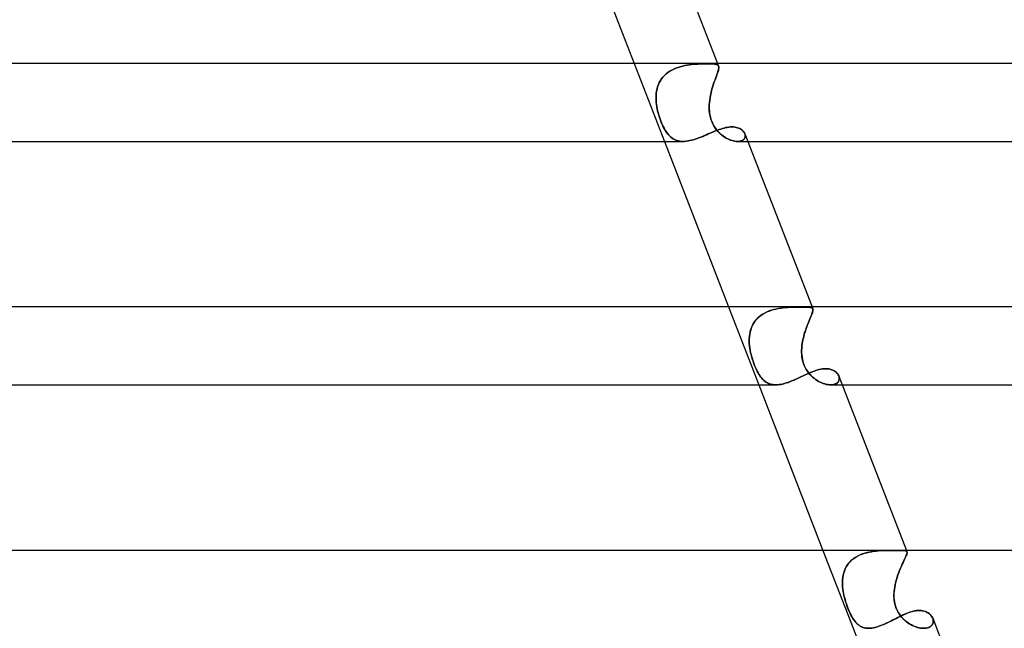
# Model space of a CAD drawing. Header units: millimetres. Extents: x -385 to 385, y -2 to 250.
# Tile 69 of 84: x 149 to 200, y 125 to 156. Entities that reach past the tile are written whole.
import ezdxf

# ---------------------------------------------------------------- set-up
doc = ezdxf.new("R2010")
doc.units = ezdxf.units.MM
doc.layers.add('HIDDEN', color=7, linetype='Continuous')
doc.layers.add('THICK', color=7, linetype='Continuous')

msp = doc.modelspace()

# ---------------------------------------------------------------- linework, layer by layer
at = {"layer": 'HIDDEN'}
for p, q in [((180.633, 154), (182.185, 150)), ((183.003, 153.837), (182.889, 153.802)), ((182.891, 153.802), (183.005, 153.838)), ((183.118, 153.868), (183.003, 153.837)), ((183.005, 153.838), (183.12, 153.868)), ((183.234, 153.894), (183.118, 153.868)), ((183.12, 153.868), (183.236, 153.894)), ((183.35, 153.915), (183.234, 153.894)), ((183.236, 153.894), (183.352, 153.915)), ((183.466, 153.933), (183.35, 153.915)), ((183.352, 153.915), (183.467, 153.933)), ((183.58, 153.947), (183.466, 153.933)), ((183.467, 153.933), (183.581, 153.947)), ((183.693, 153.959), (183.58, 153.947)), ((183.581, 153.947), (183.694, 153.959)), ((183.804, 153.968), (183.693, 153.959)), ((183.694, 153.959), (183.805, 153.968)), ((183.912, 153.975), (183.804, 153.968)), ((183.805, 153.968), (183.913, 153.975)), ((184.017, 153.98), (183.912, 153.975)), ((183.913, 153.975), (184.018, 153.98)), ((184.119, 153.983), (184.017, 153.98)), ((184.018, 153.98), (184.119, 153.983)), ((184.119, 153.983), (184.216, 153.986)), ((184.216, 153.986), (184.119, 153.983)), ((184.216, 153.986), (184.309, 153.987)), ((184.309, 153.987), (184.216, 153.986)), ((184.309, 153.987), (184.397, 153.987)), ((184.397, 153.987), (184.309, 153.987)), ((184.486, 153.987), (184.397, 153.987)), ((184.397, 153.987), (184.486, 153.987)), ((184.569, 153.985), (184.486, 153.987)), ((184.486, 153.987), (184.569, 153.985)), ((184.644, 153.982), (184.569, 153.985)), ((184.569, 153.985), (184.644, 153.982)), ((184.711, 153.978), (184.644, 153.982)), ((184.644, 153.982), (184.711, 153.978)), ((184.771, 153.972), (184.711, 153.978)), ((184.711, 153.978), (184.771, 153.972)), ((184.824, 153.963), (184.771, 153.972)), ((184.771, 153.972), (184.824, 153.963)), ((184.869, 153.952), (184.824, 153.963)), ((184.824, 153.963), (184.869, 153.952)), ((184.906, 153.937), (184.869, 153.952)), ((184.869, 153.952), (184.906, 153.937)), ((184.936, 153.919), (184.906, 153.937)), ((184.906, 153.937), (184.936, 153.918)), ((184.924, 154), (184.976, 153.866)), ((184.959, 153.896), (184.936, 153.919)), ((184.936, 153.918), (184.959, 153.895)), ((184.975, 153.868), (184.959, 153.896)), ((184.959, 153.895), (184.975, 153.867)), ((184.984, 153.835), (184.975, 153.868)), ((184.975, 153.867), (184.984, 153.835)), ((184.986, 153.798), (184.984, 153.835)), ((184.984, 153.835), (184.986, 153.798)), ((182.191, 153.387), (182.113, 153.303)), ((182.115, 153.304), (182.192, 153.388)), ((182.275, 153.465), (182.191, 153.387)), ((182.192, 153.388), (182.276, 153.466)), ((182.365, 153.536), (182.275, 153.465)), ((182.276, 153.466), (182.367, 153.538)), ((182.461, 153.602), (182.365, 153.536)), ((182.367, 153.538), (182.464, 153.603)), ((182.563, 153.661), (182.461, 153.602)), ((182.464, 153.603), (182.566, 153.662)), ((182.669, 153.714), (182.563, 153.661)), ((182.566, 153.662), (182.671, 153.715)), ((182.778, 153.761), (182.669, 153.714)), ((182.671, 153.715), (182.78, 153.761)), ((182.889, 153.802), (182.778, 153.761)), ((182.78, 153.761), (182.891, 153.802)), ((184.825, 153.261), (184.858, 153.352)), ((184.858, 153.351), (184.825, 153.26)), ((184.858, 153.352), (184.889, 153.436)), ((184.889, 153.435), (184.858, 153.351)), ((184.889, 153.436), (184.917, 153.513)), ((184.917, 153.513), (184.889, 153.435)), ((184.917, 153.513), (184.941, 153.584)), ((184.94, 153.583), (184.917, 153.513)), ((184.96, 153.647), (184.94, 153.583)), ((184.941, 153.584), (184.96, 153.648)), ((184.96, 153.648), (184.974, 153.704)), ((184.974, 153.704), (184.96, 153.647)), ((184.974, 153.704), (184.983, 153.754)), ((184.983, 153.754), (184.974, 153.704)), ((184.983, 153.754), (184.986, 153.798)), ((184.986, 153.798), (184.983, 153.754)), ((181.811, 152.7), (181.842, 152.81)), ((181.842, 152.808), (181.811, 152.698)), ((181.842, 152.81), (181.881, 152.916)), ((181.88, 152.915), (181.842, 152.808)), ((181.926, 153.019), (181.88, 152.915)), ((181.881, 152.916), (181.927, 153.02)), ((181.981, 153.118), (181.926, 153.019)), ((181.927, 153.02), (181.982, 153.12)), ((182.043, 153.213), (181.981, 153.118)), ((181.982, 153.12), (182.044, 153.215)), ((182.113, 153.303), (182.043, 153.213)), ((182.044, 153.215), (182.115, 153.304)), ((184.681, 152.844), (184.646, 152.729)), ((184.647, 152.731), (184.681, 152.845)), ((184.681, 152.845), (184.717, 152.955)), ((184.717, 152.955), (184.681, 152.844)), ((184.717, 152.955), (184.754, 153.062)), ((184.753, 153.061), (184.717, 152.955)), ((184.789, 153.163), (184.753, 153.061)), ((184.754, 153.062), (184.79, 153.165)), ((184.825, 153.26), (184.789, 153.163)), ((184.79, 153.165), (184.825, 153.261)), ((181.759, 152.237), (181.762, 152.355)), ((181.762, 152.355), (181.759, 152.237)), ((181.762, 152.355), (181.771, 152.471)), ((181.771, 152.471), (181.762, 152.355)), ((181.771, 152.471), (181.788, 152.587)), ((181.788, 152.585), (181.771, 152.471)), ((181.788, 152.587), (181.811, 152.7)), ((181.811, 152.698), (181.788, 152.585)), ((184.534, 152.248), (184.557, 152.371)), ((184.557, 152.371), (184.534, 152.249)), ((184.557, 152.371), (184.584, 152.493)), ((184.584, 152.492), (184.557, 152.371)), ((184.584, 152.493), (184.614, 152.613)), ((184.614, 152.612), (184.584, 152.492)), ((184.614, 152.613), (184.647, 152.731)), ((184.646, 152.729), (184.614, 152.612)), ((181.762, 152.119), (181.759, 152.237)), ((181.759, 152.237), (181.762, 152.119)), ((181.77, 152), (181.762, 152.119)), ((181.762, 152.119), (181.77, 152)), ((181.782, 151.894), (181.77, 152)), ((181.77, 152), (181.782, 151.893)), ((181.797, 151.788), (181.782, 151.894)), ((181.782, 151.893), (181.797, 151.786)), ((184.49, 151.788), (184.494, 151.894)), ((184.494, 151.893), (184.49, 151.786)), ((184.494, 151.894), (184.501, 152)), ((184.501, 152), (184.494, 151.893)), ((184.515, 152.125), (184.501, 152)), ((184.501, 152), (184.515, 152.124)), ((184.534, 152.249), (184.515, 152.125)), ((184.515, 152.124), (184.534, 152.248)), ((181.816, 151.682), (181.797, 151.788)), ((181.797, 151.786), (181.817, 151.678)), ((181.839, 151.574), (181.816, 151.682)), ((181.817, 151.678), (181.84, 151.57)), ((181.866, 151.466), (181.839, 151.574)), ((181.84, 151.57), (181.867, 151.462)), ((181.896, 151.357), (181.866, 151.466)), ((181.867, 151.462), (181.896, 151.355)), ((181.929, 151.248), (181.896, 151.357)), ((181.896, 151.355), (181.929, 151.25)), ((184.491, 151.682), (184.49, 151.788)), ((184.49, 151.786), (184.491, 151.678)), ((184.497, 151.574), (184.491, 151.682)), ((184.491, 151.678), (184.498, 151.57)), ((184.509, 151.466), (184.497, 151.574)), ((184.498, 151.57), (184.509, 151.462)), ((184.526, 151.357), (184.509, 151.466)), ((184.509, 151.462), (184.527, 151.355)), ((184.55, 151.248), (184.526, 151.357)), ((184.527, 151.355), (184.55, 151.25)), ((181.929, 151.25), (181.963, 151.147)), ((181.966, 151.14), (181.929, 151.248)), ((181.963, 151.147), (182, 151.047)), ((182.006, 151.033), (181.966, 151.14)), ((182, 151.047), (182.039, 150.951)), ((182.047, 150.932), (182.006, 151.033)), ((182.039, 150.951), (182.08, 150.857)), ((182.089, 150.836), (182.047, 150.932)), ((182.08, 150.857), (182.123, 150.767)), ((182.133, 150.747), (182.089, 150.836)), ((184.55, 151.25), (184.579, 151.147)), ((184.581, 151.14), (184.55, 151.248)), ((184.579, 151.147), (184.613, 151.047)), ((184.619, 151.033), (184.581, 151.14)), ((184.613, 151.047), (184.654, 150.951)), ((184.662, 150.932), (184.619, 151.033)), ((184.654, 150.951), (184.7, 150.857)), ((184.711, 150.836), (184.662, 150.932)), ((184.7, 150.857), (184.751, 150.767)), ((184.763, 150.747), (184.711, 150.836)), ((182.123, 150.767), (182.168, 150.68)), ((182.177, 150.663), (182.133, 150.747)), ((182.168, 150.68), (182.214, 150.599)), ((182.223, 150.584), (182.177, 150.663)), ((182.214, 150.599), (182.262, 150.522)), ((182.269, 150.511), (182.223, 150.584)), ((182.262, 150.522), (182.311, 150.451)), ((182.316, 150.444), (182.269, 150.511)), ((182.311, 150.451), (182.361, 150.385)), ((182.365, 150.38), (182.316, 150.444)), ((182.361, 150.385), (182.414, 150.325)), ((182.417, 150.321), (182.365, 150.38)), ((182.414, 150.325), (182.467, 150.27)), ((182.47, 150.267), (182.417, 150.321)), ((184.155, 150.261), (184.251, 150.301)), ((184.251, 150.301), (184.346, 150.342)), ((184.346, 150.342), (184.441, 150.383)), ((184.441, 150.383), (184.536, 150.423)), ((184.536, 150.423), (184.629, 150.463)), ((184.629, 150.463), (184.722, 150.502)), ((184.722, 150.502), (184.814, 150.539)), ((184.751, 150.767), (184.808, 150.68)), ((184.82, 150.663), (184.763, 150.747)), ((184.808, 150.68), (184.868, 150.599)), ((184.814, 150.539), (184.905, 150.575)), ((184.88, 150.584), (184.82, 150.663)), ((184.868, 150.599), (184.932, 150.522)), ((184.942, 150.511), (184.88, 150.584)), ((184.905, 150.575), (184.995, 150.607)), ((184.932, 150.522), (185, 150.451)), ((185.007, 150.444), (184.942, 150.511)), ((184.995, 150.607), (185.083, 150.637)), ((185, 150.451), (185.069, 150.385)), ((185.075, 150.38), (185.007, 150.444)), ((185.069, 150.385), (185.141, 150.325)), ((185.145, 150.321), (185.075, 150.38)), ((185.083, 150.637), (185.17, 150.664)), ((185.141, 150.325), (185.214, 150.27)), ((185.218, 150.267), (185.145, 150.321)), ((185.17, 150.664), (185.256, 150.688)), ((185.256, 150.688), (185.34, 150.708)), ((185.34, 150.708), (185.422, 150.723)), ((185.422, 150.723), (185.502, 150.735)), ((185.502, 150.735), (185.58, 150.741)), ((185.58, 150.741), (185.655, 150.744)), ((185.655, 150.744), (185.732, 150.741)), ((185.732, 150.741), (185.805, 150.734)), ((185.805, 150.734), (185.874, 150.721)), ((185.874, 150.721), (185.94, 150.704)), ((185.94, 150.704), (186.002, 150.683)), ((186.002, 150.683), (186.06, 150.657)), ((186.06, 150.657), (186.113, 150.628)), ((186.113, 150.628), (186.161, 150.595)), ((186.161, 150.595), (186.204, 150.559)), ((186.204, 150.559), (186.242, 150.522)), ((186.242, 150.522), (186.274, 150.482)), ((186.274, 150.482), (186.301, 150.44)), ((186.301, 150.44), (186.322, 150.398)), ((186.337, 150.353), (186.321, 150.398)), ((186.322, 150.398), (186.336, 150.356)), ((186.336, 150.356), (186.344, 150.314)), ((186.345, 150.308), (186.337, 150.353)), ((186.346, 150.272), (186.341, 150.232)), ((186.344, 150.314), (186.346, 150.272)), ((186.345, 150.263), (186.345, 150.308)), ((182.467, 150.27), (182.523, 150.219)), ((182.526, 150.217), (182.47, 150.267)), ((182.523, 150.219), (182.582, 150.174)), ((182.584, 150.173), (182.526, 150.217)), ((182.582, 150.174), (182.642, 150.134)), ((182.644, 150.133), (182.584, 150.173)), ((182.642, 150.134), (182.706, 150.099)), ((182.707, 150.098), (182.644, 150.133)), ((182.706, 150.099), (182.772, 150.069)), ((182.773, 150.068), (182.707, 150.098)), ((182.772, 150.069), (182.841, 150.044)), ((182.842, 150.044), (182.773, 150.068)), ((182.841, 150.044), (182.913, 150.025)), ((182.914, 150.025), (182.842, 150.044)), ((182.913, 150.025), (182.988, 150.011)), ((182.988, 150.011), (182.914, 150.025)), ((183.066, 150.003), (182.988, 150.011)), ((182.988, 150.011), (183.066, 150.003)), ((183.147, 150), (183.066, 150.003)), ((183.066, 150.003), (183.146, 150)), ((183.146, 150), (183.229, 150.002)), ((183.229, 150.002), (183.314, 150.01)), ((183.314, 150.01), (183.402, 150.023)), ((183.402, 150.023), (183.493, 150.04)), ((183.493, 150.04), (183.584, 150.062)), ((183.584, 150.062), (183.677, 150.088)), ((183.677, 150.088), (183.771, 150.117)), ((183.771, 150.117), (183.866, 150.149)), ((183.866, 150.149), (183.962, 150.185)), ((183.962, 150.185), (184.059, 150.222)), ((184.059, 150.222), (184.155, 150.261)), ((185.214, 150.27), (185.288, 150.219)), ((185.291, 150.217), (185.218, 150.267)), ((185.288, 150.219), (185.364, 150.174)), ((185.366, 150.173), (185.291, 150.217)), ((185.364, 150.174), (185.44, 150.134)), ((185.442, 150.133), (185.366, 150.173)), ((185.44, 150.134), (185.516, 150.099)), ((185.518, 150.098), (185.442, 150.133)), ((185.516, 150.099), (185.592, 150.069)), ((185.594, 150.068), (185.518, 150.098)), ((185.592, 150.069), (185.667, 150.044)), ((185.669, 150.044), (185.594, 150.068)), ((185.667, 150.044), (185.741, 150.025)), ((185.742, 150.025), (185.669, 150.044)), ((185.741, 150.025), (185.814, 150.011)), ((185.814, 150.011), (185.742, 150.025)), ((185.883, 150.003), (185.814, 150.011)), ((185.814, 150.011), (185.883, 150.003)), ((185.949, 150), (185.883, 150.003)), ((185.883, 150.003), (185.949, 150)), ((186.013, 150.003), (185.949, 150)), ((185.949, 150), (186.018, 150.003)), ((185.951, 150), (186.476, 150)), ((186.072, 150.011), (186.013, 150.003)), ((186.018, 150.003), (186.081, 150.012)), ((186.127, 150.024), (186.072, 150.011)), ((186.081, 150.012), (186.139, 150.028)), ((186.176, 150.042), (186.127, 150.024)), ((186.139, 150.028), (186.191, 150.049)), ((186.22, 150.065), (186.176, 150.042)), ((186.191, 150.049), (186.235, 150.075)), ((186.257, 150.092), (186.22, 150.065)), ((186.235, 150.075), (186.272, 150.106)), ((186.288, 150.123), (186.257, 150.092)), ((186.272, 150.106), (186.302, 150.141)), ((186.312, 150.157), (186.288, 150.123)), ((186.302, 150.141), (186.324, 150.179)), ((186.33, 150.193), (186.312, 150.157)), ((186.324, 150.179), (186.339, 150.22)), ((186.341, 150.232), (186.33, 150.193)), ((186.339, 150.22), (186.345, 150.263)), ((185.484, 141.5), (187.036, 137.5)), ((187.244, 141.13), (187.348, 141.19)), ((187.358, 141.195), (187.253, 141.136)), ((187.348, 141.19), (187.456, 141.242)), ((187.467, 141.247), (187.358, 141.195)), ((187.456, 141.242), (187.568, 141.288)), ((187.58, 141.293), (187.467, 141.247)), ((187.568, 141.288), (187.684, 141.329)), ((187.695, 141.332), (187.58, 141.293)), ((187.684, 141.329), (187.801, 141.363)), ((187.812, 141.366), (187.695, 141.332)), ((187.801, 141.363), (187.92, 141.392)), ((187.931, 141.395), (187.812, 141.366)), ((187.92, 141.392), (188.04, 141.417)), ((188.05, 141.419), (187.931, 141.395)), ((188.04, 141.417), (188.159, 141.437)), ((188.17, 141.438), (188.05, 141.419)), ((188.159, 141.437), (188.279, 141.453)), ((188.289, 141.454), (188.17, 141.438)), ((188.279, 141.453), (188.397, 141.465)), ((188.407, 141.466), (188.289, 141.454)), ((188.397, 141.465), (188.514, 141.475)), ((188.523, 141.476), (188.407, 141.466)), ((188.514, 141.475), (188.629, 141.483)), ((188.637, 141.483), (188.523, 141.476)), ((188.629, 141.483), (188.741, 141.488)), ((188.748, 141.488), (188.637, 141.483)), ((188.741, 141.488), (188.85, 141.491)), ((188.856, 141.492), (188.748, 141.488)), ((188.85, 141.491), (188.955, 141.494)), ((188.96, 141.494), (188.856, 141.492)), ((188.955, 141.494), (189.057, 141.495)), ((189.06, 141.495), (188.96, 141.494)), ((189.057, 141.495), (189.153, 141.496)), ((189.154, 141.496), (189.06, 141.495)), ((189.153, 141.496), (189.244, 141.496)), ((189.244, 141.496), (189.154, 141.496)), ((189.334, 141.496), (189.244, 141.496)), ((189.244, 141.496), (189.333, 141.496)), ((189.333, 141.496), (189.415, 141.495)), ((189.416, 141.495), (189.334, 141.496)), ((189.415, 141.495), (189.49, 141.493)), ((189.491, 141.493), (189.416, 141.495)), ((189.49, 141.493), (189.557, 141.491)), ((189.558, 141.491), (189.491, 141.493)), ((189.557, 141.491), (189.616, 141.486)), ((189.618, 141.486), (189.558, 141.491)), ((189.616, 141.486), (189.668, 141.48)), ((189.669, 141.48), (189.618, 141.486)), ((189.668, 141.48), (189.712, 141.471)), ((189.713, 141.471), (189.669, 141.48)), ((189.712, 141.471), (189.748, 141.459)), ((189.749, 141.459), (189.713, 141.471)), ((189.748, 141.459), (189.777, 141.444)), ((189.778, 141.444), (189.749, 141.459)), ((189.769, 141.143), (189.79, 141.201)), ((189.791, 141.203), (189.77, 141.145)), ((189.774, 141.5), (189.814, 141.399)), ((189.777, 141.444), (189.799, 141.424)), ((189.799, 141.424), (189.778, 141.444)), ((189.79, 141.201), (189.806, 141.253)), ((189.807, 141.255), (189.791, 141.203)), ((189.813, 141.4), (189.799, 141.424)), ((189.799, 141.424), (189.813, 141.4)), ((189.806, 141.253), (189.817, 141.299)), ((189.817, 141.3), (189.807, 141.255)), ((189.82, 141.372), (189.813, 141.4)), ((189.813, 141.4), (189.82, 141.372)), ((189.821, 141.339), (189.817, 141.3)), ((189.817, 141.299), (189.821, 141.338)), ((189.821, 141.338), (189.82, 141.372)), ((189.82, 141.372), (189.821, 141.339)), ((186.757, 140.639), (186.819, 140.736)), ((186.824, 140.743), (186.761, 140.646)), ((186.819, 140.736), (186.889, 140.827)), ((186.895, 140.834), (186.824, 140.743)), ((186.889, 140.827), (186.967, 140.912)), ((186.975, 140.92), (186.895, 140.834)), ((186.967, 140.912), (187.052, 140.991)), ((187.061, 140.999), (186.975, 140.92)), ((187.052, 140.991), (187.146, 141.064)), ((187.154, 141.071), (187.061, 140.999)), ((187.146, 141.064), (187.244, 141.13)), ((187.253, 141.136), (187.154, 141.071)), ((189.569, 140.652), (189.608, 140.749)), ((189.609, 140.752), (189.57, 140.655)), ((189.608, 140.749), (189.646, 140.84)), ((189.647, 140.844), (189.609, 140.752)), ((189.646, 140.84), (189.681, 140.925)), ((189.683, 140.929), (189.647, 140.844)), ((189.681, 140.925), (189.714, 141.005)), ((189.716, 141.008), (189.683, 140.929)), ((189.714, 141.005), (189.744, 141.077)), ((189.745, 141.08), (189.716, 141.008)), ((189.744, 141.077), (189.769, 141.143)), ((189.77, 141.145), (189.745, 141.08)), ((186.592, 140.216), (186.57, 140.101)), ((186.57, 140.096), (186.591, 140.211)), ((186.591, 140.211), (186.62, 140.323)), ((186.622, 140.329), (186.592, 140.216)), ((186.62, 140.323), (186.657, 140.432)), ((186.66, 140.439), (186.622, 140.329)), ((186.657, 140.432), (186.702, 140.537)), ((186.706, 140.545), (186.66, 140.439)), ((186.702, 140.537), (186.757, 140.639)), ((186.761, 140.646), (186.706, 140.545)), ((189.378, 140.103), (189.413, 140.219)), ((189.414, 140.222), (189.379, 140.106)), ((189.413, 140.219), (189.45, 140.333)), ((189.452, 140.336), (189.414, 140.222)), ((189.45, 140.333), (189.489, 140.443)), ((189.491, 140.447), (189.452, 140.336)), ((189.489, 140.443), (189.529, 140.549)), ((189.53, 140.553), (189.491, 140.447)), ((189.529, 140.549), (189.569, 140.652)), ((189.57, 140.655), (189.53, 140.553)), ((186.548, 139.864), (186.547, 139.743)), ((186.547, 139.741), (186.548, 139.861)), ((186.547, 139.743), (186.552, 139.622)), ((186.552, 139.621), (186.547, 139.741)), ((186.556, 139.983), (186.548, 139.864)), ((186.548, 139.861), (186.555, 139.979)), ((186.555, 139.979), (186.57, 140.096)), ((186.57, 140.101), (186.556, 139.983)), ((189.27, 139.622), (189.291, 139.744)), ((189.291, 139.746), (189.271, 139.623)), ((189.317, 139.867), (189.291, 139.746)), ((189.291, 139.744), (189.316, 139.865)), ((189.316, 139.865), (189.346, 139.985)), ((189.346, 139.988), (189.317, 139.867)), ((189.379, 140.106), (189.346, 139.988)), ((189.346, 139.985), (189.378, 140.103)), ((186.552, 139.622), (186.563, 139.5)), ((186.563, 139.5), (186.552, 139.621)), ((186.577, 139.39), (186.563, 139.5)), ((186.563, 139.5), (186.578, 139.383)), ((186.596, 139.28), (186.577, 139.39)), ((186.578, 139.383), (186.598, 139.267)), ((186.617, 139.169), (186.596, 139.28)), ((186.598, 139.267), (186.621, 139.151)), ((186.643, 139.058), (186.617, 139.169)), ((186.621, 139.151), (186.649, 139.036)), ((189.244, 139.383), (189.239, 139.267)), ((189.239, 139.267), (189.24, 139.151)), ((189.24, 139.28), (189.245, 139.39)), ((189.24, 139.169), (189.24, 139.28)), ((189.245, 139.058), (189.24, 139.169)), ((189.24, 139.151), (189.247, 139.036)), ((189.254, 139.5), (189.244, 139.383)), ((189.245, 139.39), (189.254, 139.5)), ((189.271, 139.623), (189.254, 139.5)), ((189.254, 139.5), (189.27, 139.622)), ((186.673, 138.945), (186.643, 139.058)), ((186.649, 139.036), (186.679, 138.922)), ((186.706, 138.832), (186.673, 138.945)), ((186.679, 138.922), (186.712, 138.811)), ((186.742, 138.718), (186.706, 138.832)), ((186.712, 138.811), (186.747, 138.702)), ((186.782, 138.604), (186.742, 138.718)), ((186.747, 138.702), (186.785, 138.596)), ((189.257, 138.945), (189.245, 139.058)), ((189.247, 139.036), (189.26, 138.922)), ((189.275, 138.832), (189.257, 138.945)), ((189.26, 138.922), (189.28, 138.811)), ((189.302, 138.718), (189.275, 138.832)), ((189.28, 138.811), (189.306, 138.702)), ((189.336, 138.604), (189.302, 138.718)), ((189.306, 138.702), (189.339, 138.596)), ((186.825, 138.493), (186.782, 138.604)), ((186.785, 138.596), (186.825, 138.492)), ((186.869, 138.388), (186.825, 138.493)), ((186.825, 138.492), (186.867, 138.392)), ((186.867, 138.392), (186.911, 138.295)), ((186.913, 138.291), (186.869, 138.388)), ((186.911, 138.295), (186.956, 138.205)), ((186.959, 138.2), (186.913, 138.291)), ((186.956, 138.205), (187.002, 138.12)), ((187.004, 138.115), (186.959, 138.2)), ((189.378, 138.493), (189.336, 138.604)), ((189.339, 138.596), (189.378, 138.492)), ((189.427, 138.388), (189.378, 138.493)), ((189.378, 138.492), (189.425, 138.392)), ((189.425, 138.392), (189.478, 138.295)), ((189.481, 138.291), (189.427, 138.388)), ((189.478, 138.295), (189.536, 138.205)), ((189.539, 138.2), (189.481, 138.291)), ((189.536, 138.205), (189.598, 138.12)), ((189.601, 138.115), (189.539, 138.2)), ((189.607, 138.096), (189.7, 138.136)), ((189.7, 138.136), (189.791, 138.173)), ((189.791, 138.173), (189.882, 138.206)), ((189.882, 138.206), (189.972, 138.237)), ((189.972, 138.237), (190.06, 138.263)), ((190.06, 138.263), (190.146, 138.286)), ((190.146, 138.286), (190.231, 138.304)), ((190.231, 138.304), (190.314, 138.317)), ((190.314, 138.317), (190.395, 138.325)), ((190.395, 138.325), (190.473, 138.327)), ((190.473, 138.327), (190.556, 138.324)), ((190.556, 138.324), (190.634, 138.315)), ((190.634, 138.315), (190.709, 138.299)), ((190.709, 138.299), (190.779, 138.278)), ((190.779, 138.278), (190.845, 138.252)), ((190.845, 138.252), (190.905, 138.221)), ((190.905, 138.221), (190.961, 138.185)), ((190.961, 138.185), (191.011, 138.146)), ((191.011, 138.146), (191.054, 138.103)), ((187.002, 138.12), (187.049, 138.041)), ((187.051, 138.038), (187.004, 138.115)), ((187.049, 138.041), (187.097, 137.967)), ((187.098, 137.966), (187.051, 138.038)), ((187.097, 137.967), (187.146, 137.9)), ((187.146, 137.9), (187.098, 137.966)), ((187.196, 137.838), (187.146, 137.9)), ((187.146, 137.9), (187.196, 137.838)), ((187.248, 137.781), (187.196, 137.838)), ((187.196, 137.838), (187.248, 137.781)), ((187.302, 137.729), (187.248, 137.781)), ((187.248, 137.781), (187.302, 137.729)), ((187.359, 137.681), (187.302, 137.729)), ((187.302, 137.729), (187.359, 137.681)), ((187.418, 137.64), (187.359, 137.681)), ((187.359, 137.681), (187.418, 137.64)), ((187.48, 137.603), (187.418, 137.64)), ((187.418, 137.64), (187.48, 137.603)), ((188.447, 137.596), (188.542, 137.628)), ((188.542, 137.628), (188.639, 137.664)), ((188.639, 137.664), (188.737, 137.702)), ((188.737, 137.702), (188.835, 137.743)), ((188.835, 137.743), (188.932, 137.786)), ((188.932, 137.786), (189.03, 137.83)), ((189.03, 137.83), (189.128, 137.876)), ((189.128, 137.876), (189.225, 137.921)), ((189.225, 137.921), (189.322, 137.966)), ((189.322, 137.966), (189.418, 138.011)), ((189.418, 138.011), (189.513, 138.054)), ((189.513, 138.054), (189.607, 138.096)), ((189.598, 138.12), (189.664, 138.041)), ((189.666, 138.038), (189.601, 138.115)), ((189.664, 138.041), (189.733, 137.967)), ((189.734, 137.966), (189.666, 138.038)), ((189.733, 137.967), (189.804, 137.9)), ((189.804, 137.9), (189.734, 137.966)), ((189.877, 137.838), (189.804, 137.9)), ((189.804, 137.9), (189.877, 137.838)), ((189.953, 137.781), (189.877, 137.838)), ((189.877, 137.838), (189.953, 137.781)), ((190.03, 137.729), (189.953, 137.781)), ((189.953, 137.781), (190.03, 137.729)), ((190.109, 137.681), (190.03, 137.729)), ((190.03, 137.729), (190.109, 137.681)), ((190.189, 137.64), (190.109, 137.681)), ((190.109, 137.681), (190.189, 137.64)), ((190.27, 137.603), (190.189, 137.64)), ((190.189, 137.64), (190.27, 137.603)), ((191.054, 138.103), (191.092, 138.057)), ((191.079, 137.608), (191.113, 137.644)), ((191.113, 137.643), (191.079, 137.608)), ((191.092, 138.057), (191.123, 138.01)), ((191.141, 137.683), (191.113, 137.643)), ((191.113, 137.644), (191.141, 137.683)), ((191.123, 138.01), (191.147, 137.961)), ((191.141, 137.683), (191.16, 137.726)), ((191.16, 137.725), (191.141, 137.683)), ((191.164, 137.914), (191.147, 137.962)), ((191.147, 137.961), (191.164, 137.913)), ((191.16, 137.726), (191.172, 137.771)), ((191.172, 137.77), (191.16, 137.725)), ((191.174, 137.865), (191.164, 137.914)), ((191.164, 137.913), (191.174, 137.865)), ((191.172, 137.771), (191.177, 137.818)), ((191.177, 137.817), (191.172, 137.77)), ((191.174, 137.865), (191.177, 137.817)), ((191.177, 137.818), (191.174, 137.865)), ((187.545, 137.572), (187.48, 137.603)), ((187.48, 137.603), (187.545, 137.572)), ((187.612, 137.546), (187.545, 137.572)), ((187.545, 137.572), (187.613, 137.546)), ((187.683, 137.526), (187.612, 137.546)), ((187.613, 137.546), (187.684, 137.526)), ((187.756, 137.512), (187.683, 137.526)), ((187.684, 137.526), (187.757, 137.511)), ((187.833, 137.503), (187.756, 137.512)), ((187.757, 137.511), (187.834, 137.503)), ((187.913, 137.5), (187.833, 137.503)), ((187.834, 137.503), (187.914, 137.5)), ((187.914, 137.5), (187.996, 137.503)), ((187.996, 137.503), (188.082, 137.511)), ((188.082, 137.511), (188.17, 137.525)), ((188.17, 137.525), (188.261, 137.544)), ((188.261, 137.544), (188.353, 137.568)), ((188.353, 137.568), (188.447, 137.596)), ((190.35, 137.572), (190.27, 137.603)), ((190.27, 137.603), (190.35, 137.572)), ((190.43, 137.546), (190.35, 137.572)), ((190.35, 137.572), (190.43, 137.546)), ((190.508, 137.526), (190.43, 137.546)), ((190.43, 137.546), (190.509, 137.526)), ((190.585, 137.512), (190.508, 137.526)), ((190.509, 137.526), (190.586, 137.511)), ((190.659, 137.503), (190.585, 137.512)), ((190.586, 137.511), (190.66, 137.503)), ((190.731, 137.5), (190.659, 137.503)), ((190.66, 137.503), (190.731, 137.5)), ((190.803, 137.503), (190.731, 137.5)), ((190.731, 137.5), (190.803, 137.503)), ((190.731, 137.5), (191.327, 137.5)), ((190.87, 137.513), (190.803, 137.503)), ((190.803, 137.503), (190.871, 137.513)), ((190.932, 137.528), (190.87, 137.513)), ((190.871, 137.513), (190.932, 137.528)), ((190.932, 137.528), (190.988, 137.55)), ((190.987, 137.549), (190.932, 137.528)), ((191.037, 137.576), (190.987, 137.549)), ((190.988, 137.55), (191.037, 137.576)), ((191.079, 137.608), (191.037, 137.576)), ((191.037, 137.576), (191.079, 137.608)), ((190.334, 129), (191.887, 125)), ((191.837, 128.521), (191.749, 128.44)), ((191.828, 128.514), (191.922, 128.587)), ((191.931, 128.594), (191.837, 128.521)), ((191.922, 128.587), (192.021, 128.654)), ((192.032, 128.66), (191.931, 128.594)), ((192.021, 128.654), (192.126, 128.713)), ((192.138, 128.719), (192.032, 128.66)), ((192.126, 128.713), (192.236, 128.765)), ((192.25, 128.771), (192.138, 128.719)), ((192.236, 128.765), (192.349, 128.81)), ((192.366, 128.817), (192.25, 128.771)), ((192.349, 128.81), (192.466, 128.85)), ((192.485, 128.855), (192.366, 128.817)), ((192.466, 128.85), (192.586, 128.883)), ((192.605, 128.888), (192.485, 128.855)), ((192.586, 128.883), (192.707, 128.911)), ((192.728, 128.916), (192.605, 128.888)), ((192.707, 128.911), (192.828, 128.934)), ((192.851, 128.938), (192.728, 128.916)), ((192.828, 128.934), (192.95, 128.953)), ((192.975, 128.956), (192.851, 128.938)), ((192.95, 128.953), (193.072, 128.967)), ((193.099, 128.97), (192.975, 128.956)), ((193.072, 128.967), (193.193, 128.978)), ((193.221, 128.98), (193.099, 128.97)), ((193.193, 128.978), (193.312, 128.986)), ((193.342, 128.988), (193.221, 128.98)), ((193.312, 128.986), (193.432, 128.992)), ((193.46, 128.993), (193.342, 128.988)), ((193.432, 128.992), (193.55, 128.996)), ((193.576, 128.996), (193.46, 128.993)), ((193.55, 128.996), (193.666, 128.998)), ((193.689, 128.998), (193.576, 128.996)), ((193.666, 128.998), (193.779, 128.999)), ((193.797, 128.999), (193.689, 128.998)), ((193.779, 128.999), (193.89, 129)), ((193.901, 129), (193.797, 128.999)), ((193.89, 129), (193.995, 129)), ((194, 129), (193.901, 129)), ((193.995, 129), (194.093, 129)), ((194.093, 129), (194, 129)), ((194.195, 129), (194.093, 129)), ((194.093, 129), (194.191, 129)), ((194.191, 129), (194.28, 129)), ((194.287, 129), (194.195, 129)), ((194.28, 129), (194.36, 128.999)), ((194.368, 128.999), (194.287, 129)), ((194.36, 128.999), (194.429, 128.997)), ((194.438, 128.997), (194.368, 128.999)), ((194.429, 128.997), (194.49, 128.994)), ((194.497, 128.994), (194.438, 128.997)), ((194.49, 128.994), (194.54, 128.989)), ((194.493, 128.466), (194.531, 128.546)), ((194.532, 128.548), (194.494, 128.468)), ((194.546, 128.988), (194.497, 128.994)), ((194.531, 128.546), (194.565, 128.618)), ((194.565, 128.62), (194.532, 128.548)), ((194.54, 128.989), (194.582, 128.98)), ((194.585, 128.979), (194.546, 128.988)), ((194.595, 128.685), (194.565, 128.62)), ((194.565, 128.618), (194.594, 128.683)), ((194.582, 128.98), (194.614, 128.968)), ((194.616, 128.967), (194.585, 128.979)), ((194.594, 128.683), (194.618, 128.741)), ((194.619, 128.743), (194.595, 128.685)), ((194.614, 128.968), (194.638, 128.951)), ((194.638, 128.951), (194.616, 128.967)), ((194.618, 128.741), (194.637, 128.791)), ((194.638, 128.793), (194.619, 128.743)), ((194.625, 129), (194.653, 128.927)), ((194.637, 128.791), (194.65, 128.834)), ((194.653, 128.929), (194.638, 128.951)), ((194.638, 128.951), (194.652, 128.929)), ((194.651, 128.837), (194.638, 128.793)), ((194.65, 128.834), (194.658, 128.871)), ((194.658, 128.873), (194.651, 128.837)), ((194.652, 128.929), (194.658, 128.904)), ((194.659, 128.902), (194.653, 128.927)), ((194.658, 128.904), (194.658, 128.873)), ((194.658, 128.871), (194.659, 128.902)), ((191.436, 127.947), (191.48, 128.054)), ((191.483, 128.059), (191.438, 127.951)), ((191.48, 128.054), (191.533, 128.157)), ((191.536, 128.163), (191.483, 128.059)), ((191.533, 128.157), (191.595, 128.256)), ((191.598, 128.261), (191.536, 128.163)), ((191.595, 128.256), (191.665, 128.348)), ((191.669, 128.353), (191.598, 128.261)), ((191.665, 128.348), (191.743, 128.434)), ((191.749, 128.44), (191.669, 128.353)), ((191.743, 128.434), (191.828, 128.514)), ((194.32, 128.084), (194.275, 127.974)), ((194.275, 127.974), (194.32, 128.083)), ((194.365, 128.189), (194.32, 128.084)), ((194.32, 128.083), (194.365, 128.188)), ((194.41, 128.288), (194.365, 128.189)), ((194.365, 128.188), (194.41, 128.287)), ((194.453, 128.381), (194.41, 128.288)), ((194.41, 128.287), (194.453, 128.38)), ((194.494, 128.468), (194.453, 128.381)), ((194.453, 128.38), (194.493, 128.466)), ((191.354, 127.608), (191.342, 127.489)), ((191.342, 127.487), (191.354, 127.606)), ((191.374, 127.725), (191.354, 127.608)), ((191.354, 127.606), (191.374, 127.723)), ((191.402, 127.84), (191.374, 127.725)), ((191.374, 127.723), (191.401, 127.837)), ((191.401, 127.837), (191.436, 127.947)), ((191.438, 127.951), (191.402, 127.84)), ((194.11, 127.502), (194.148, 127.624)), ((194.148, 127.624), (194.11, 127.501)), ((194.148, 127.624), (194.188, 127.744)), ((194.188, 127.743), (194.148, 127.624)), ((194.188, 127.744), (194.23, 127.861)), ((194.23, 127.86), (194.188, 127.743)), ((194.23, 127.861), (194.275, 127.974)), ((194.275, 127.974), (194.23, 127.86)), ((191.342, 127.489), (191.337, 127.368)), ((191.337, 127.367), (191.342, 127.487)), ((191.337, 127.368), (191.339, 127.246)), ((191.339, 127.245), (191.337, 127.367)), ((191.339, 127.246), (191.347, 127.123)), ((191.347, 127.123), (191.339, 127.245)), ((191.36, 127), (191.347, 127.123)), ((191.347, 127.123), (191.36, 127)), ((191.374, 126.909), (191.36, 127)), ((191.36, 127), (191.376, 126.895)), ((194.004, 127), (193.992, 126.895)), ((193.994, 126.909), (194.004, 127)), ((194.004, 127), (194.023, 127.127)), ((194.023, 127.126), (194.004, 127)), ((194.023, 127.127), (194.048, 127.253)), ((194.047, 127.252), (194.023, 127.126)), ((194.077, 127.378), (194.047, 127.252)), ((194.048, 127.253), (194.077, 127.378)), ((194.077, 127.378), (194.11, 127.502)), ((194.11, 127.501), (194.077, 127.378)), ((191.389, 126.817), (191.374, 126.909)), ((191.376, 126.895), (191.395, 126.789)), ((191.408, 126.725), (191.389, 126.817)), ((191.395, 126.789), (191.417, 126.684)), ((191.429, 126.632), (191.408, 126.725)), ((191.417, 126.684), (191.442, 126.579)), ((191.453, 126.538), (191.429, 126.632)), ((191.442, 126.579), (191.471, 126.471)), ((191.479, 126.443), (191.453, 126.538)), ((193.985, 126.789), (193.983, 126.684)), ((193.983, 126.684), (193.986, 126.579)), ((193.984, 126.725), (193.987, 126.817)), ((193.984, 126.632), (193.984, 126.725)), ((193.989, 126.538), (193.984, 126.632)), ((193.992, 126.895), (193.985, 126.789)), ((193.986, 126.579), (193.995, 126.471)), ((193.987, 126.817), (193.994, 126.909)), ((193.998, 126.443), (193.989, 126.538)), ((191.471, 126.471), (191.503, 126.362)), ((191.507, 126.349), (191.479, 126.443)), ((191.503, 126.362), (191.538, 126.251)), ((191.538, 126.253), (191.507, 126.349)), ((191.57, 126.158), (191.538, 126.253)), ((191.538, 126.251), (191.577, 126.14)), ((191.605, 126.065), (191.57, 126.158)), ((191.577, 126.14), (191.619, 126.029)), ((191.64, 125.975), (191.605, 126.065)), ((191.619, 126.029), (191.663, 125.921)), ((193.995, 126.471), (194.01, 126.362)), ((194.012, 126.349), (193.998, 126.443)), ((194.01, 126.362), (194.032, 126.251)), ((194.032, 126.253), (194.012, 126.349)), ((194.057, 126.158), (194.032, 126.253)), ((194.032, 126.251), (194.063, 126.14)), ((194.088, 126.065), (194.057, 126.158)), ((194.063, 126.14), (194.102, 126.029)), ((194.125, 125.975), (194.088, 126.065)), ((194.102, 126.029), (194.15, 125.921)), ((191.676, 125.888), (191.64, 125.975)), ((191.663, 125.921), (191.707, 125.819)), ((191.714, 125.804), (191.676, 125.888)), ((191.707, 125.819), (191.752, 125.724)), ((191.753, 125.723), (191.714, 125.804)), ((191.752, 125.724), (191.797, 125.637)), ((191.793, 125.646), (191.753, 125.723)), ((191.834, 125.572), (191.793, 125.646)), ((191.797, 125.637), (191.843, 125.556)), ((191.877, 125.501), (191.834, 125.572)), ((191.843, 125.556), (191.889, 125.482)), ((191.92, 125.435), (191.877, 125.501)), ((191.889, 125.482), (191.936, 125.413)), ((193.995, 125.454), (194.092, 125.504)), ((194.092, 125.504), (194.189, 125.553)), ((194.166, 125.888), (194.125, 125.975)), ((194.15, 125.921), (194.204, 125.819)), ((194.213, 125.804), (194.166, 125.888)), ((194.189, 125.553), (194.285, 125.601)), ((194.204, 125.819), (194.263, 125.724)), ((194.264, 125.723), (194.213, 125.804)), ((194.263, 125.724), (194.326, 125.637)), ((194.319, 125.646), (194.264, 125.723)), ((194.285, 125.601), (194.38, 125.647)), ((194.38, 125.572), (194.319, 125.646)), ((194.326, 125.637), (194.393, 125.556)), ((194.38, 125.647), (194.474, 125.691)), ((194.444, 125.501), (194.38, 125.572)), ((194.393, 125.556), (194.463, 125.482)), ((194.511, 125.435), (194.444, 125.501)), ((194.463, 125.482), (194.535, 125.413)), ((194.474, 125.691), (194.568, 125.733)), ((194.568, 125.733), (194.662, 125.772)), ((194.662, 125.772), (194.755, 125.807)), ((194.755, 125.807), (194.847, 125.839)), ((194.847, 125.839), (194.939, 125.866)), ((194.939, 125.866), (195.03, 125.888)), ((195.03, 125.888), (195.119, 125.903)), ((195.119, 125.903), (195.205, 125.913)), ((195.205, 125.913), (195.289, 125.916)), ((195.289, 125.916), (195.366, 125.913)), ((195.366, 125.913), (195.44, 125.905)), ((195.44, 125.905), (195.51, 125.891)), ((195.51, 125.891), (195.577, 125.871)), ((195.577, 125.871), (195.64, 125.847)), ((195.64, 125.847), (195.699, 125.817)), ((195.699, 125.817), (195.753, 125.784)), ((195.753, 125.784), (195.803, 125.747)), ((195.803, 125.747), (195.848, 125.707)), ((195.848, 125.707), (195.887, 125.664)), ((195.887, 125.664), (195.922, 125.619)), ((195.922, 125.619), (195.951, 125.572)), ((195.951, 125.572), (195.974, 125.524)), ((195.974, 125.524), (195.991, 125.476)), ((195.993, 125.467), (195.976, 125.517)), ((191.965, 125.373), (191.92, 125.435)), ((191.936, 125.413), (191.984, 125.35)), ((192.012, 125.316), (191.965, 125.373)), ((191.984, 125.35), (192.034, 125.291)), ((192.061, 125.263), (192.012, 125.316)), ((192.034, 125.291), (192.087, 125.237)), ((192.112, 125.214), (192.061, 125.263)), ((192.087, 125.237), (192.141, 125.189)), ((192.164, 125.171), (192.112, 125.214)), ((192.141, 125.189), (192.198, 125.146)), ((192.219, 125.132), (192.164, 125.171)), ((192.198, 125.146), (192.258, 125.108)), ((192.276, 125.097), (192.219, 125.132)), ((192.258, 125.108), (192.321, 125.075)), ((192.336, 125.068), (192.276, 125.097)), ((192.321, 125.075), (192.386, 125.049)), ((192.398, 125.044), (192.336, 125.068)), ((192.386, 125.049), (192.454, 125.028)), ((192.464, 125.025), (192.398, 125.044)), ((192.454, 125.028), (192.525, 125.013)), ((192.532, 125.011), (192.464, 125.025)), ((192.525, 125.013), (192.6, 125.003)), ((192.603, 125.003), (192.532, 125.011)), ((192.6, 125.003), (192.678, 125)), ((192.677, 125), (192.603, 125.003)), ((192.678, 125), (192.76, 125.003)), ((192.76, 125.003), (192.845, 125.011)), ((192.845, 125.011), (192.932, 125.026)), ((192.932, 125.026), (193.022, 125.046)), ((193.022, 125.046), (193.115, 125.071)), ((193.115, 125.071), (193.21, 125.101)), ((193.21, 125.101), (193.306, 125.136)), ((193.306, 125.136), (193.403, 125.174)), ((193.403, 125.174), (193.501, 125.216)), ((193.501, 125.216), (193.6, 125.26)), ((193.6, 125.26), (193.699, 125.307)), ((193.699, 125.307), (193.798, 125.355)), ((193.798, 125.355), (193.897, 125.404)), ((193.897, 125.404), (193.995, 125.454)), ((194.582, 125.373), (194.511, 125.435)), ((194.535, 125.413), (194.611, 125.35)), ((194.655, 125.316), (194.582, 125.373)), ((194.611, 125.35), (194.689, 125.291)), ((194.73, 125.263), (194.655, 125.316)), ((194.689, 125.291), (194.769, 125.237)), ((194.807, 125.214), (194.73, 125.263)), ((194.769, 125.237), (194.851, 125.189)), ((194.885, 125.171), (194.807, 125.214)), ((194.851, 125.189), (194.934, 125.146)), ((194.964, 125.132), (194.885, 125.171)), ((194.934, 125.146), (195.018, 125.108)), ((195.043, 125.097), (194.964, 125.132)), ((195.018, 125.108), (195.102, 125.075)), ((195.123, 125.068), (195.043, 125.097)), ((195.102, 125.075), (195.186, 125.049)), ((195.202, 125.044), (195.123, 125.068)), ((195.186, 125.049), (195.268, 125.028)), ((195.28, 125.025), (195.202, 125.044)), ((195.268, 125.028), (195.349, 125.013)), ((195.357, 125.011), (195.28, 125.025)), ((195.349, 125.013), (195.428, 125.003)), ((195.432, 125.003), (195.357, 125.011)), ((195.428, 125.003), (195.504, 125)), ((195.504, 125), (195.432, 125.003)), ((195.504, 125), (195.579, 125.003)), ((195.574, 125.002), (195.504, 125)), ((195.641, 125.01), (195.574, 125.002)), ((195.579, 125.003), (195.65, 125.012)), ((195.703, 125.024), (195.641, 125.01)), ((195.65, 125.012), (195.715, 125.027)), ((195.761, 125.042), (195.703, 125.024)), ((195.715, 125.027), (195.774, 125.047)), ((195.814, 125.066), (195.761, 125.042)), ((195.774, 125.047), (195.828, 125.073)), ((195.86, 125.094), (195.814, 125.066)), ((195.828, 125.073), (195.875, 125.105)), ((195.9, 125.126), (195.86, 125.094)), ((195.875, 125.105), (195.915, 125.14)), ((195.934, 125.161), (195.9, 125.126)), ((195.915, 125.14), (195.948, 125.18)), ((195.961, 125.201), (195.934, 125.161)), ((195.948, 125.18), (195.973, 125.223)), ((195.983, 125.243), (195.961, 125.201)), ((195.973, 125.223), (195.992, 125.268)), ((195.997, 125.287), (195.983, 125.243)), ((195.991, 125.476), (196.001, 125.428)), ((195.992, 125.268), (196.003, 125.316)), ((196.003, 125.416), (195.993, 125.467)), ((196.005, 125.333), (195.997, 125.287)), ((196.001, 125.428), (196.006, 125.38)), ((196.006, 125.366), (196.003, 125.416)), ((196.003, 125.316), (196.006, 125.366)), ((196.006, 125.38), (196.005, 125.333))]:
    msp.add_line(p, q, dxfattribs=at)
at = {"layer": 'THICK'}
for p, q in [((177.335, 162.5), (180.633, 154)), ((181.495, 162.835), (184.924, 154)), ((261, 154), (0, 154)), ((184.25, 150.301), (184.154, 150.261)), ((184.346, 150.341), (184.25, 150.301)), ((184.441, 150.382), (184.346, 150.341)), ((184.535, 150.423), (184.441, 150.382)), ((184.629, 150.463), (184.535, 150.423)), ((184.722, 150.502), (184.629, 150.463)), ((184.814, 150.539), (184.722, 150.502)), ((184.905, 150.574), (184.814, 150.539)), ((184.994, 150.607), (184.905, 150.574)), ((185.083, 150.637), (184.994, 150.607)), ((185.17, 150.664), (185.083, 150.637)), ((185.255, 150.688), (185.17, 150.664)), ((185.339, 150.708), (185.255, 150.688)), ((185.421, 150.723), (185.339, 150.708)), ((185.502, 150.734), (185.421, 150.723)), ((185.58, 150.741), (185.502, 150.734)), ((185.655, 150.744), (185.58, 150.741)), ((185.732, 150.741), (185.655, 150.744)), ((185.805, 150.734), (185.732, 150.741)), ((185.874, 150.721), (185.805, 150.734)), ((185.94, 150.704), (185.874, 150.721)), ((186.002, 150.683), (185.94, 150.704)), ((186.059, 150.657), (186.002, 150.683)), ((186.112, 150.628), (186.059, 150.657)), ((186.161, 150.595), (186.112, 150.628)), ((186.204, 150.56), (186.161, 150.595)), ((186.242, 150.522), (186.204, 150.56)), ((186.274, 150.482), (186.242, 150.522)), ((186.301, 150.44), (186.274, 150.482)), ((186.321, 150.398), (186.301, 150.44)), ((186.324, 150.391), (189.774, 141.5)), ((1.981, 150), (183.148, 150)), ((182.185, 150), (185.484, 141.5)), ((183.229, 150.003), (183.147, 150)), ((183.314, 150.01), (183.229, 150.003)), ((183.402, 150.023), (183.314, 150.01)), ((183.492, 150.04), (183.402, 150.023)), ((183.584, 150.062), (183.492, 150.04)), ((183.677, 150.088), (183.584, 150.062)), ((183.771, 150.117), (183.677, 150.088)), ((183.866, 150.149), (183.771, 150.117)), ((183.961, 150.184), (183.866, 150.149)), ((184.057, 150.221), (183.961, 150.184)), ((184.154, 150.261), (184.057, 150.221)), ((186.476, 150), (260.992, 150)), ((267.75, 141.5), (0, 141.5)), ((189.704, 138.137), (189.611, 138.098)), ((189.796, 138.174), (189.704, 138.137)), ((189.886, 138.208), (189.796, 138.174)), ((189.975, 138.238), (189.886, 138.208)), ((190.063, 138.264), (189.975, 138.238)), ((190.149, 138.287), (190.063, 138.264)), ((190.233, 138.304), (190.149, 138.287)), ((190.316, 138.317), (190.233, 138.304)), ((190.396, 138.325), (190.316, 138.317)), ((190.473, 138.327), (190.396, 138.325)), ((190.556, 138.324), (190.473, 138.327)), ((190.635, 138.315), (190.556, 138.324)), ((190.71, 138.299), (190.635, 138.315)), ((190.78, 138.278), (190.71, 138.299)), ((190.845, 138.252), (190.78, 138.278)), ((190.906, 138.221), (190.845, 138.252)), ((190.961, 138.185), (190.906, 138.221)), ((191.01, 138.146), (190.961, 138.185)), ((191.054, 138.103), (191.01, 138.146)), ((188.546, 137.629), (188.45, 137.597)), ((188.643, 137.665), (188.546, 137.629)), ((188.74, 137.704), (188.643, 137.665)), ((188.839, 137.745), (188.74, 137.704)), ((188.937, 137.788), (188.839, 137.745)), ((189.035, 137.833), (188.937, 137.788)), ((189.133, 137.878), (189.035, 137.833)), ((189.23, 137.923), (189.133, 137.878)), ((189.327, 137.969), (189.23, 137.923)), ((189.422, 138.013), (189.327, 137.969)), ((189.517, 138.057), (189.422, 138.013)), ((189.611, 138.098), (189.517, 138.057)), ((191.092, 138.058), (191.054, 138.103)), ((191.123, 138.011), (191.092, 138.058)), ((191.147, 137.962), (191.123, 138.011)), ((191.152, 137.95), (194.625, 129)), ((1.992, 137.5), (187.914, 137.5)), ((187.036, 137.5), (190.334, 129)), ((187.996, 137.503), (187.913, 137.5)), ((188.082, 137.511), (187.996, 137.503)), ((188.171, 137.525), (188.082, 137.511)), ((188.262, 137.544), (188.171, 137.525)), ((188.355, 137.568), (188.262, 137.544)), ((188.45, 137.597), (188.355, 137.568)), ((191.327, 137.5), (267.743, 137.5)), ((274.5, 129), (0, 129)), ((194.1, 125.507), (194.007, 125.461)), ((194.191, 125.554), (194.1, 125.507)), ((194.282, 125.599), (194.191, 125.554)), ((194.372, 125.643), (194.282, 125.599)), ((194.461, 125.685), (194.372, 125.643)), ((194.55, 125.725), (194.461, 125.685)), ((194.637, 125.762), (194.55, 125.725)), ((194.723, 125.796), (194.637, 125.762)), ((194.808, 125.826), (194.723, 125.796)), ((194.892, 125.853), (194.808, 125.826)), ((194.975, 125.875), (194.892, 125.853)), ((195.056, 125.893), (194.975, 125.875)), ((195.136, 125.906), (195.056, 125.893)), ((195.214, 125.914), (195.136, 125.906)), ((195.289, 125.916), (195.214, 125.914)), ((195.375, 125.913), (195.289, 125.916)), ((195.457, 125.902), (195.375, 125.913)), ((195.535, 125.884), (195.457, 125.902)), ((195.608, 125.86), (195.535, 125.884)), ((195.675, 125.83), (195.608, 125.86)), ((195.737, 125.795), (195.675, 125.83)), ((195.792, 125.756), (195.737, 125.795)), ((195.842, 125.713), (195.792, 125.756)), ((195.885, 125.667), (195.842, 125.713)), ((195.922, 125.619), (195.885, 125.667)), ((195.952, 125.569), (195.922, 125.619)), ((195.976, 125.517), (195.952, 125.569)), ((195.978, 125.514), (199.476, 116.5)), ((191.887, 125), (195.185, 116.5)), ((192.754, 125.002), (192.677, 125)), ((192.833, 125.01), (192.754, 125.002)), ((192.915, 125.023), (192.833, 125.01)), ((193, 125.04), (192.915, 125.023)), ((193.087, 125.063), (193, 125.04)), ((193.176, 125.09), (193.087, 125.063)), ((193.265, 125.121), (193.176, 125.09)), ((193.356, 125.155), (193.265, 125.121)), ((193.449, 125.193), (193.356, 125.155)), ((193.542, 125.234), (193.449, 125.193)), ((193.635, 125.277), (193.542, 125.234)), ((193.729, 125.321), (193.635, 125.277)), ((193.822, 125.367), (193.729, 125.321)), ((193.915, 125.414), (193.822, 125.367)), ((194.007, 125.461), (193.915, 125.414))]:
    msp.add_line(p, q, dxfattribs=at)

doc.saveas('drawing.dxf')
